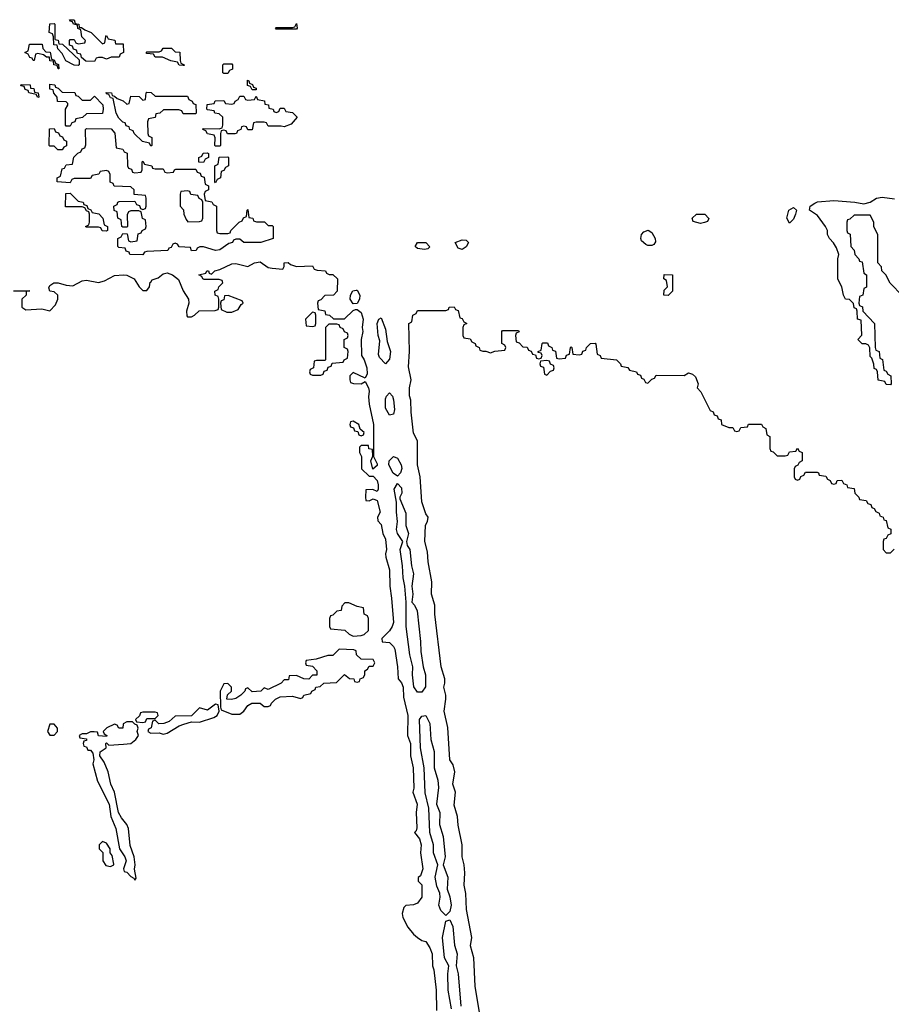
# Model space of a CAD drawing. Header units: inches. Extents: x 2710028 to 2964570, y 496606 to 722708.
# Tile 116 of 228: x 2822260 to 2826575, y 670860 to 675733. Entities that reach past the tile are written whole.
import ezdxf

# ---------------------------------------------------------------- set-up
doc = ezdxf.new("R2010")
doc.units = ezdxf.units.IN
doc.header["$MEASUREMENT"] = 0
doc.layers.add('C8627', color=7, linetype='Continuous')

msp = doc.modelspace()

# ---------------------------------------------------------------- linework, layer by layer
at = {"layer": 'C8627', "color": 6}
for points in [[(2822550, 675506), (2822530, 675508), (2822488.7, 675528.7), (2822470, 675566), (2822448.4, 675588.4), (2822446, 675606), (2822428.7, 675608.7), (2822427.3, 675647.3), (2822422, 675662), (2822406, 675670), (2822410, 675712), (2822430, 675714), (2822434, 675710), (2822434, 675634), (2822451.1, 675631.1), (2822454, 675614), (2822472, 675612), (2822554, 675534), (2822554, 675510)], [(2822554, 675694), (2822566, 675694), (2822582, 675682), (2822614, 675670), (2822670, 675614), (2822682, 675618), (2822686, 675650), (2822690, 675654), (2822698, 675638), (2822731.3, 675631.3), (2822734, 675614), (2822772.7, 675612.7), (2822774, 675570), (2822758, 675562), (2822752.7, 675547.3), (2822712.7, 675547.3), (2822690, 675538), (2822670, 675546), (2822650, 675546), (2822638, 675542), (2822630, 675526), (2822587.3, 675527.3), (2822566, 675546), (2822562, 675562), (2822546, 675566), (2822542, 675582), (2822526, 675586), (2822522, 675602), (2822506, 675606), (2822506, 675630), (2822510, 675634), (2822530, 675634), (2822538, 675618), (2822550, 675614), (2822582, 675618), (2822586, 675630), (2822568, 675648), (2822562, 675682), (2822548.4, 675688.4), (2822546, 675706), (2822526, 675710), (2822522, 675722), (2822510, 675726), (2822507.3, 675732.7), (2822530, 675732), (2822534, 675714), (2822552, 675710)], [(2823530, 675686), (2823526, 675690), (2823530, 675694), (2823610, 675694), (2823622, 675698), (2823630, 675714), (2823634, 675690), (2823630, 675686)], [(2822450, 675488.7), (2822446, 675506), (2822429.1, 675509.1), (2822427.3, 675527.3), (2822409.2, 675529.2), (2822407.3, 675547.3), (2822392.7, 675547.3), (2822378, 675558), (2822350, 675566), (2822338, 675562), (2822332, 675530), (2822326, 675530), (2822322, 675542), (2822310, 675546), (2822302, 675562), (2822286, 675570), (2822302, 675578), (2822308.9, 675611.1), (2822371.1, 675611.1), (2822374, 675590), (2822390, 675574), (2822411.3, 675571.3), (2822418, 675538), (2822430, 675534), (2822438, 675518), (2822451.6, 675511.6), (2822454, 675490)], [(2823070, 675506), (2823050, 675508), (2823042, 675522), (2823008.4, 675528.4), (2822967.3, 675547.3), (2822930, 675548), (2822922, 675562), (2822890, 675566), (2822886, 675570), (2822890, 675574), (2822950, 675574), (2822962, 675578), (2822970, 675592), (2823011.6, 675591.6), (2823030, 675574), (2823052.7, 675572.7), (2823054, 675530), (2823058, 675518), (2823074, 675510), (2823074, 675506)], [(2823270, 675466), (2823266, 675470), (2823266, 675510), (2823270, 675514), (2823310, 675514), (2823314, 675510), (2823312.7, 675487.3), (2823298, 675482), (2823290, 675466)], [(2822350, 675348), (2822342, 675362), (2822306, 675370), (2822302, 675382), (2822287.3, 675387.3), (2822282, 675402), (2822266, 675406), (2822267.3, 675412.7), (2822312, 675410), (2822314, 675394), (2822330, 675392), (2822334, 675374), (2822352, 675370), (2822354, 675350)], [(2822570, 675334), (2822610, 675334), (2822630, 675354), (2822671.6, 675311.6), (2822674, 675290), (2822670, 675268), (2822590, 675266), (2822571.6, 675248.4), (2822538, 675242), (2822532.7, 675227.3), (2822518, 675222), (2822510, 675206), (2822490, 675206), (2822486, 675210), (2822486, 675290), (2822498, 675310), (2822498, 675318), (2822490, 675326), (2822447.3, 675327.3), (2822446, 675350), (2822428.4, 675368.4), (2822426, 675386), (2822409, 675389), (2822410, 675414), (2822434, 675410), (2822438, 675398), (2822450, 675394), (2822470, 675374), (2822532.7, 675372.7), (2822538, 675358), (2822550, 675354)], [(2823410, 675386), (2823402, 675402), (2823387.3, 675407.3), (2823387.3, 675432.7), (2823394, 675430), (2823398, 675418), (2823412.7, 675412.7), (2823418, 675398), (2823430, 675394), (2823430, 675386)], [(2822930, 675354), (2823090, 675354), (2823098, 675338), (2823114, 675330), (2823118, 675318), (2823132.7, 675312.7), (2823134, 675270), (2823130, 675266), (2823070, 675266), (2823062, 675282), (2823047.3, 675287.3), (2822972.7, 675287.3), (2822954, 675270), (2822934, 675266), (2822930, 675248), (2822898, 675242), (2822892.7, 675227.3), (2822894, 675170), (2822898, 675158), (2822914, 675150), (2822914, 675110), (2822910, 675106), (2822902, 675122), (2822868, 675130), (2822826, 675170), (2822822, 675182), (2822806, 675190), (2822802, 675202), (2822787.3, 675207.3), (2822782, 675222), (2822770, 675226), (2822750, 675246), (2822738, 675270), (2822722, 675342), (2822710, 675346), (2822702, 675362), (2822690, 675366), (2822687.3, 675372.7), (2822714, 675370), (2822718, 675358), (2822730, 675354), (2822742, 675342), (2822771.6, 675331.6), (2822790, 675314), (2822802, 675318), (2822810, 675354), (2822852, 675352), (2822870, 675334), (2822882, 675338), (2822886, 675370), (2822890, 675374), (2822911.6, 675371.6)], [(2823530, 675274), (2823542, 675278), (2823550, 675294), (2823570, 675294), (2823578, 675278), (2823610, 675274), (2823634, 675250), (2823603.6, 675216.4), (2823570, 675202), (2823554, 675206), (2823490, 675206), (2823482, 675222), (2823470, 675226), (2823430, 675226), (2823418, 675222), (2823411.6, 675188.4), (2823390, 675188), (2823382, 675202), (2823370, 675206), (2823358, 675202), (2823354, 675190), (2823338, 675182), (2823334, 675170), (2823327.3, 675167.3), (2823288, 675168), (2823282, 675182), (2823270, 675186), (2823258, 675182), (2823254, 675170), (2823254, 675110), (2823250, 675106), (2823230, 675106), (2823226, 675110), (2823227.3, 675147.3), (2823222, 675162), (2823190, 675168), (2823182, 675182), (2823166, 675190), (2823170, 675194), (2823247.3, 675192.7), (2823262, 675198), (2823266, 675210), (2823266, 675250), (2823247.3, 675267.3), (2823226, 675270), (2823222, 675282), (2823190, 675286), (2823186, 675290), (2823187.3, 675312.7), (2823222, 675318), (2823228.4, 675331.6), (2823270, 675332), (2823278, 675318), (2823310, 675314), (2823322, 675318), (2823326, 675330), (2823342, 675338), (2823350, 675354), (2823370, 675354), (2823378, 675338), (2823390, 675334), (2823422, 675338), (2823430, 675354), (2823438, 675338), (2823471.1, 675331.1), (2823474, 675314), (2823491.1, 675311.1), (2823494, 675294), (2823514, 675290), (2823518, 675278)], [(2822470, 675088), (2822448.9, 675088.9), (2822430, 675106), (2822410, 675106), (2822406, 675110), (2822407.3, 675192.7), (2822430, 675194), (2822438, 675178), (2822452.7, 675172.7), (2822458, 675158), (2822472.7, 675152.7), (2822478, 675138), (2822491.6, 675131.6), (2822491.6, 675108.4), (2822478, 675102)], [(2822830, 674974), (2822862, 674978), (2822866, 674990), (2822866, 675030), (2822870, 675032), (2822878, 675018), (2822914, 675010), (2822918, 674998), (2822930, 674994), (2822970, 674994), (2822978, 674978), (2822990, 674974), (2823022, 674978), (2823026, 674990), (2823032.7, 674992.7), (2823132.7, 674992.7), (2823138, 674978), (2823152.7, 674972.7), (2823158, 674958), (2823172.7, 674952.7), (2823178, 674918), (2823194, 674910), (2823194, 674890), (2823178, 674882), (2823174, 674870), (2823178, 674838), (2823211.6, 674831.6), (2823218, 674818), (2823234, 674810), (2823234, 674690), (2823238, 674678), (2823250, 674674), (2823290, 674674), (2823302, 674678), (2823306, 674690), (2823346, 674730), (2823362, 674738), (2823367.3, 674752.7), (2823382, 674758), (2823386, 674790), (2823390, 674794), (2823394, 674754), (2823414, 674750), (2823418, 674738), (2823432.7, 674732.7), (2823471.6, 674731.6), (2823490, 674714), (2823510, 674714), (2823514, 674710), (2823514, 674650), (2823454, 674630), (2823369.4, 674629.4), (2823350, 674646), (2823330, 674646), (2823318, 674642), (2823314, 674630), (2823294.8, 674625.2), (2823250, 674593.2), (2823230, 674589.7), (2823170, 674608.7), (2823152, 674608), (2823138, 674602), (2823134, 674590), (2823110, 674589.5), (2823106, 674606), (2823048.7, 674608.7), (2823042, 674622), (2823030, 674626), (2823018, 674622), (2823010, 674606), (2822998, 674602), (2822994, 674590), (2822890, 674586), (2822878, 674582), (2822870, 674569), (2822806, 674570), (2822802, 674582), (2822787.3, 674587.3), (2822782, 674602), (2822750, 674606), (2822746, 674610), (2822746, 674650), (2822762, 674658), (2822770, 674674), (2822792.7, 674672.7), (2822798, 674638), (2822810, 674634), (2822842, 674638), (2822847.3, 674672.7), (2822862, 674678), (2822866, 674690), (2822882, 674698), (2822886, 674710), (2822882, 674742), (2822868.4, 674748.4), (2822862, 674782), (2822850, 674786), (2822810, 674786), (2822798, 674782), (2822792.7, 674767.3), (2822794, 674710), (2822790, 674706), (2822770, 674706), (2822766, 674710), (2822762, 674742), (2822746, 674750), (2822742, 674782), (2822728.4, 674788.4), (2822726, 674810), (2822742, 674818), (2822746, 674830), (2822752.7, 674832.7), (2822830, 674834), (2822838, 674818), (2822852.7, 674812.7), (2822858, 674798), (2822870, 674794), (2822882, 674798), (2822886, 674810), (2822886, 674850), (2822882, 674862), (2822827.3, 674867.3), (2822826, 674890), (2822810, 674906), (2822728.4, 674908.4), (2822722, 674922), (2822708.4, 674928.4), (2822707.3, 674967.3), (2822702, 674982), (2822690, 674986), (2822658, 674982), (2822651.6, 674968.4), (2822618, 674962), (2822610, 674946), (2822530, 674946), (2822518, 674942), (2822510, 674926), (2822446, 674930), (2822446, 674950), (2822462, 674958), (2822470, 674994), (2822482, 674998), (2822490, 675014), (2822522, 675018), (2822527.3, 675052.7), (2822547.3, 675072.7), (2822562, 675078), (2822570, 675094), (2822582, 675098), (2822587.3, 675112.7), (2822586, 675190), (2822590, 675194), (2822712.7, 675192.7), (2822731.6, 675171.6), (2822738, 675098), (2822770, 675092), (2822778, 675078), (2822791.6, 675071.6), (2822794, 675010), (2822798, 674998), (2822812.7, 674992.7), (2822818, 674978)], [(2823170, 675026), (2823147.3, 675027.3), (2823146, 675050), (2823162, 675058), (2823168.4, 675071.6), (2823190, 675074), (2823194, 675070), (2823194, 675050), (2823178, 675042)], [(2823230, 674926), (2823226, 674930), (2823226, 675010), (2823242, 675018), (2823247.3, 675052.7), (2823290, 675054), (2823294, 675050), (2823294, 675010), (2823278, 675002), (2823270, 674986), (2823258, 674982), (2823254, 674950), (2823238, 674942)], [(2822690, 674686), (2822668.4, 674688.4), (2822662, 674702), (2822650, 674706), (2822590, 674706), (2822586, 674710), (2822602, 674718), (2822606, 674730), (2822606, 674770), (2822602, 674782), (2822590, 674786), (2822582, 674802), (2822570, 674806), (2822486, 674806), (2822488, 674872), (2822510, 674874), (2822550, 674834), (2822574, 674830), (2822578, 674818), (2822592.7, 674812.7), (2822598, 674798), (2822612, 674792), (2822618, 674778), (2822651.1, 674771.1), (2822672, 674750), (2822678, 674718), (2822694, 674710), (2822694, 674690)], [(2823090, 674886), (2823058, 674882), (2823054, 674870), (2823054, 674810), (2823071.6, 674791.6), (2823072, 674770), (2823083.6, 674743.6), (2823092.7, 674732.7), (2823150, 674734), (2823162, 674738), (2823166, 674750), (2823166, 674830), (2823162, 674842), (2823148, 674848), (2823142, 674862), (2823107.3, 674867.3), (2823102, 674882)], [(2825630, 674724), (2825593.2, 674733.2), (2825588.7, 674750), (2825610, 674770.2), (2825650.8, 674770), (2825670.9, 674749.1), (2825665.4, 674734.6), (2825650, 674729)], [(2826070, 674726), (2826058, 674750), (2826067, 674790), (2826090, 674802.8), (2826106, 674790), (2826101, 674770), (2826090, 674746)], [(2825370, 674615.1), (2825359.5, 674619.5), (2825338, 674638), (2825334.5, 674650), (2825338, 674670), (2825350, 674682), (2825370.5, 674690.5), (2825390, 674678.8), (2825406, 674650), (2825407.3, 674632.7), (2825399.3, 674620.7), (2825390, 674616)], [(2824263.8, 674596.2), (2824230, 674600.5), (2824217, 674610), (2824230, 674630.2), (2824269.8, 674630.2), (2824290, 674608.7), (2824280.7, 674599.3)], [(2824450, 674595.3), (2824430, 674602), (2824416, 674630), (2824450, 674643), (2824470, 674642), (2824482, 674630), (2824470, 674608)], [(2825470, 674368), (2825449, 674370), (2825450, 674394), (2825466, 674410), (2825462, 674442), (2825448.7, 674450), (2825450, 674472), (2825492, 674470), (2825491.1, 674388.9)], [(2823910, 674326), (2823895.3, 674350), (2823897.2, 674370), (2823909.5, 674390.5), (2823926, 674394), (2823930, 674394), (2823943, 674370), (2823942, 674350), (2823930, 674328)], [(2823292.7, 674367.3), (2823274, 674366), (2823270, 674346), (2823258, 674342), (2823254, 674330), (2823258, 674298), (2823285.4, 674285.4), (2823310, 674284.7), (2823342, 674298), (2823356.4, 674323.6), (2823366, 674330), (2823362, 674342)], [(2823710, 674286), (2823674, 674250), (2823678, 674218), (2823710, 674214), (2823722, 674218), (2823726, 674230), (2823726, 674270), (2823722, 674282)], [(2824070, 674029), (2824041.4, 674061.4), (2824035.9, 674075.9), (2824043.5, 674143.5), (2824034, 674170), (2824029.7, 674230), (2824037.2, 674250), (2824050, 674257.1), (2824070, 674200.7), (2824079.3, 674139.3), (2824095.5, 674090), (2824090, 674052.7)], [(2823830, 674226), (2823790, 674226), (2823774, 674210), (2823774, 674050), (2823770, 674046), (2823730, 674046), (2823718, 674042), (2823714, 674010), (2823698, 674002), (2823694, 673990), (2823698, 673978), (2823710, 673974), (2823750, 673974), (2823762, 673978), (2823767.3, 673992.7), (2823782, 673998), (2823787.3, 674012.7), (2823802, 674018), (2823807.3, 674032.7), (2823862, 674038), (2823866, 674050), (2823882, 674058), (2823886, 674090), (2823882, 674102), (2823866, 674110), (2823866, 674150), (2823882, 674158), (2823886, 674170), (2823882, 674182), (2823867.3, 674187.3), (2823862, 674202), (2823846, 674210), (2823842, 674222)], [(2824870, 674046), (2824838, 674042), (2824834, 674030), (2824838, 674018), (2824852.7, 674012.7), (2824858, 673978), (2824870, 673974), (2824887.3, 673992.7), (2824902, 673998), (2824906, 674010), (2824902, 674022), (2824887.3, 674027.3), (2824882, 674042)], [(2824090, 673776.3), (2824070.9, 673810), (2824070, 673856), (2824075.1, 673870), (2824090, 673886.4), (2824104.9, 673870), (2824111.2, 673851.2), (2824115.6, 673804.4), (2824110, 673780.7)], [(2823910, 673746), (2823898, 673742), (2823894, 673730), (2823898, 673718), (2823912.7, 673712.7), (2823918, 673698), (2823934, 673694), (2823938, 673678), (2823950, 673674), (2823962, 673678), (2823966, 673690), (2823946, 673706), (2823938, 673730)], [(2824130, 673473), (2824108, 673488), (2824087.6, 673530), (2824089.6, 673550), (2824110, 673570.4), (2824130, 673563), (2824148, 673530), (2824152, 673512), (2824145.7, 673490)], [(2824250, 672404.2), (2824230, 672405.1), (2824211.1, 672431.1), (2824204.7, 672490), (2824205.7, 672530), (2824191, 672590), (2824172.5, 672730), (2824172.7, 672850), (2824167.1, 672930), (2824158.7, 672970), (2824155.8, 673030), (2824143.5, 673110), (2824157.2, 673150), (2824129.8, 673189.8), (2824125.1, 673210), (2824129.8, 673250), (2824124.7, 673295.2), (2824125.6, 673345.6), (2824114, 673410), (2824130, 673437.3), (2824150, 673416), (2824151.6, 673390), (2824141, 673370), (2824142, 673362), (2824171.4, 673290), (2824172.3, 673230), (2824184.2, 673190), (2824175.3, 673150), (2824178.7, 673130), (2824191.2, 673110), (2824199.1, 673030), (2824209.1, 672990), (2824201.1, 672930), (2824206.4, 672890), (2824201.6, 672850), (2824214.8, 672834.8), (2824227.1, 672807.1), (2824244.5, 672655.6), (2824245.9, 672605.9), (2824257.5, 672530), (2824268.5, 672490), (2824269.1, 672430.9)], [(2823890, 672846), (2823870, 672846), (2823854, 672830), (2823851.1, 672808.9), (2823830, 672806), (2823810, 672786), (2823798, 672782), (2823794, 672770), (2823794, 672730), (2823798, 672718), (2823870, 672712), (2823891.6, 672691.6), (2823910, 672682), (2823950, 672684.7), (2823966, 672690), (2823986, 672710), (2823986, 672770), (2823982, 672782), (2823966, 672790), (2823962, 672822), (2823930, 672828)], [(2823842, 672618), (2823810, 672586), (2823786, 672586), (2823727.3, 672567.3), (2823678, 672562), (2823674, 672550), (2823678, 672538), (2823710, 672534), (2823730.7, 672510.7), (2823730.8, 672489.2), (2823710, 672488.7), (2823690.8, 672469.2), (2823666, 672470), (2823630, 672488), (2823594, 672486), (2823590, 672466), (2823570, 672466), (2823554, 672450), (2823490, 672418), (2823470, 672426), (2823454, 672410), (2823410, 672406), (2823390, 672426), (2823378, 672422), (2823374, 672410), (2823354, 672390), (2823330, 672374), (2823308.9, 672368.9), (2823286, 672370), (2823288.7, 672391.3), (2823308, 672410), (2823308, 672430), (2823290, 672448), (2823270, 672446), (2823252, 672410), (2823254, 672330), (2823258, 672318), (2823310, 672296), (2823350, 672296), (2823369.4, 672310.6), (2823390, 672338), (2823409.2, 672350.8), (2823450.9, 672350.9), (2823470, 672334), (2823490, 672334), (2823502, 672338), (2823506, 672350), (2823526, 672370), (2823550, 672381), (2823610, 672384.7), (2823650, 672374), (2823662, 672378), (2823666, 672390), (2823702, 672398), (2823706, 672410), (2823722, 672418), (2823726, 672430), (2823747.3, 672432.7), (2823766, 672450), (2823828, 672452), (2823868.4, 672491.6), (2823892.7, 672472.7), (2823914, 672470), (2823918, 672458), (2823930, 672454), (2823942, 672458), (2823946, 672470), (2823962, 672478), (2823968, 672492), (2823968.7, 672510), (2823982, 672518), (2823990, 672534), (2824010, 672534), (2824018, 672550), (2824010, 672566), (2823950, 672568.7), (2823928, 672590), (2823926, 672610), (2823914.6, 672614.6)], [(2823230, 672346), (2823190, 672315.3), (2823150, 672328), (2823110, 672288), (2823030, 672286), (2822999.8, 672260.2), (2822974, 672250), (2822948.7, 672248.7), (2822930, 672266), (2822918, 672262), (2822911.6, 672228.4), (2822898, 672222), (2822894, 672210), (2822910, 672202), (2822950, 672202.8), (2822970, 672197.3), (2822990, 672201), (2823050, 672238), (2823072.9, 672247.1), (2823110, 672258), (2823150, 672256), (2823221.2, 672278.8), (2823238, 672290), (2823248, 672310), (2823242, 672342)], [(2822930, 672306), (2822870, 672306), (2822858, 672302), (2822852.7, 672287.3), (2822834, 672270), (2822838, 672258), (2822870, 672254), (2822882, 672258), (2822890, 672274), (2822930, 672274), (2822946, 672290), (2822942, 672302)], [(2824370, 671299.3), (2824344.4, 671324.4), (2824335.4, 671350), (2824342, 671390), (2824339.7, 671410), (2824325.2, 671445.2), (2824317.2, 671490), (2824329.7, 671550), (2824308.2, 671610), (2824307.8, 671650), (2824291, 671710), (2824285.1, 671830), (2824266.9, 671906.9), (2824261.7, 672030), (2824243.5, 672130), (2824238.7, 672270), (2824250, 672285.5), (2824270, 672288.5), (2824290.2, 672250), (2824295.9, 672170), (2824311.9, 672111.9), (2824311.1, 672030), (2824330.2, 671970), (2824333, 671933), (2824323.1, 671850), (2824339.7, 671810), (2824338.8, 671750), (2824356.9, 671690), (2824365.5, 671590), (2824356.5, 671550), (2824379.3, 671490), (2824376.9, 671430), (2824390, 671391.3), (2824396.5, 671350), (2824390, 671319)], [(2822430, 672246), (2822410, 672246), (2822398, 672210), (2822410, 672192), (2822430, 672192), (2822448, 672210), (2822447.3, 672227.3)], [(2822818, 672258), (2822790, 672258), (2822772, 672248), (2822770, 672226), (2822750, 672226), (2822742, 672242), (2822730, 672246), (2822691.6, 672228.4), (2822674, 672210), (2822678, 672198), (2822692, 672190), (2822690, 672186), (2822650, 672188.7), (2822646, 672206), (2822628.4, 672208.4), (2822610, 672208.7), (2822590, 672198), (2822570, 672198), (2822554, 672190), (2822558, 672178), (2822590, 672174), (2822590, 672166), (2822578, 672162), (2822574, 672150), (2822578, 672138), (2822590, 672134), (2822598, 672118), (2822610, 672118), (2822622.8, 672102.8), (2822627.7, 672070), (2822621.6, 672050), (2822644.5, 671964.5), (2822702.4, 671850), (2822710.4, 671790), (2822735.8, 671730), (2822753.4, 671630), (2822780.7, 671590), (2822787.3, 671570), (2822774, 671530), (2822778, 671518), (2822790, 671514), (2822810, 671492), (2822824.7, 671484.7), (2822830, 671474), (2822836.4, 671483.6), (2822828.9, 671528.9), (2822832.3, 671550), (2822826, 671590), (2822806.2, 671646.2), (2822798, 671730), (2822789.6, 671750), (2822763.3, 671783.3), (2822749.6, 671809.7), (2822729.6, 671910), (2822711.6, 671950), (2822698.7, 672010), (2822677.7, 672057.7), (2822657.2, 672090), (2822659, 672110), (2822688.7, 672130), (2822686, 672150), (2822690, 672154), (2822702, 672142), (2822773.2, 672146.8), (2822810, 672151.3), (2822835.3, 672170), (2822848, 672190), (2822842, 672210), (2822846, 672226), (2822842, 672242), (2822830, 672246)], [(2822670, 671666), (2822654, 671650), (2822654, 671630), (2822671.6, 671611.6), (2822672, 671570), (2822686.4, 671546.4), (2822710, 671542), (2822726, 671550), (2822726, 671554), (2822717.2, 671597.2), (2822708, 671610), (2822708, 671630), (2822690, 671658)]]:
    msp.add_lwpolyline(points, close=True, dxfattribs=at)
for points in [[(2826630, 674366), (2826568.9, 674428.9), (2826548, 674470), (2826528, 674490), (2826526, 674510), (2826508, 674530), (2826507.3, 674667.3), (2826488.4, 674708.4), (2826488, 674730), (2826470, 674766), (2826390, 674766), (2826370, 674746), (2826358, 674742), (2826354, 674730), (2826354, 674690), (2826358, 674678), (2826371.6, 674671.6), (2826374, 674610), (2826391.3, 674591.3), (2826394, 674570), (2826414, 674550), (2826418, 674538), (2826430, 674534), (2826438, 674478), (2826452, 674470), (2826451.6, 674408.4), (2826438, 674402), (2826434, 674370), (2826418, 674362), (2826414, 674330), (2826418, 674318), (2826431.6, 674311.6), (2826434, 674290), (2826492, 674230), (2826494, 674110), (2826498, 674098), (2826514, 674090), (2826518, 674058), (2826531.6, 674051.6), (2826538, 673998), (2826550, 673994), (2826558, 673978), (2826572, 673970), (2826574, 673930), (2826570, 673926), (2826550, 673928), (2826542, 673942), (2826510, 673948), (2826506, 673990), (2826502, 674002), (2826490, 674006), (2826488.7, 674028.7), (2826478, 674058), (2826470, 674066), (2826468, 674108), (2826462, 674122), (2826448, 674128), (2826430, 674128.7), (2826409, 674150), (2826428, 674172), (2826426, 674246), (2826408, 674250), (2826406, 674290), (2826402, 674302), (2826390, 674306), (2826388, 674328), (2826368.4, 674348.4), (2826348.7, 674350), (2826338, 674370), (2826329, 674410), (2826309.4, 674449.4), (2826309.2, 674550), (2826315.3, 674570), (2826304, 674604), (2826289, 674629), (2826268, 674650), (2826258, 674670), (2826258, 674690), (2826248.7, 674710), (2826210, 674764), (2826169, 674790), (2826172.3, 674810), (2826195.3, 674824.7), (2826210, 674831), (2826290, 674838.5), (2826394, 674830), (2826438.6, 674821.4), (2826469.7, 674830.3), (2826502, 674850), (2826530, 674854.9), (2826590, 674845.5)], [(2822230, 674390.3), (2822310, 674390.8), (2822292.7, 674387.3), (2822291.3, 674370), (2822271.3, 674350), (2822271.3, 674310), (2822290, 674296), (2822370, 674301), (2822410, 674292), (2822438, 674322), (2822449.3, 674350), (2822449.2, 674370), (2822430, 674386), (2822410, 674389.4), (2822405.1, 674405.1), (2822410, 674417.1), (2822429.8, 674430.2), (2822450, 674430.2), (2822490, 674418.9), (2822523.9, 674416.1), (2822570, 674440.3), (2822590, 674443.7), (2822650, 674432.4), (2822679.3, 674440.7), (2822730, 674466.4), (2822774, 674470), (2822790, 674468.4), (2822826.8, 674450), (2822852, 674410), (2822870, 674392), (2822890, 674392), (2822902, 674410), (2822906, 674434), (2822910, 674434), (2822915.3, 674444.7), (2822944.8, 674455.2), (2822970, 674475.5), (2822990, 674480.5), (2823016, 674470), (2823046.4, 674446.4), (2823070, 674391.3), (2823096, 674350), (2823098, 674330), (2823086, 674290), (2823086.8, 674266.8), (2823090, 674262), (2823110, 674262), (2823126, 674270), (2823148.4, 674291.6), (2823227.3, 674292.7), (2823242, 674298), (2823246, 674310), (2823246, 674350), (2823242, 674362), (2823228, 674370), (2823226, 674390), (2823242, 674398), (2823246, 674410), (2823266, 674430), (2823262, 674442), (2823247.3, 674447.3), (2823172.7, 674447.3), (2823166, 674450), (2823162, 674462), (2823146, 674470), (2823182, 674478), (2823186, 674490), (2823190, 674490.4), (2823194, 674490), (2823198, 674478), (2823210, 674474), (2823226, 674490), (2823250, 674496.3), (2823310, 674523.8), (2823330, 674526.4), (2823390, 674510.6), (2823422, 674530), (2823450, 674534.4), (2823490, 674506.8), (2823510, 674502.8), (2823562, 674498), (2823568.4, 674511.6), (2823568.7, 674530), (2823589.4, 674530.6), (2823601, 674521), (2823630, 674511), (2823710, 674514), (2823718, 674498), (2823732.7, 674492.7), (2823774, 674490), (2823778, 674478), (2823792, 674472), (2823810, 674471.3), (2823834, 674450), (2823831.1, 674388.9), (2823814, 674370), (2823770, 674368), (2823750, 674346), (2823738, 674342), (2823734, 674330), (2823738, 674298), (2823770, 674292), (2823774, 674274), (2823794, 674270), (2823812.7, 674252.7), (2823867.3, 674252.7), (2823910, 674294), (2823922, 674298), (2823930, 674298), (2823950, 674282.8), (2823960.4, 674250), (2823955.5, 674210), (2823958, 674190), (2823950.7, 674150), (2823951.6, 674071.6), (2823964.7, 674050), (2823977.6, 674010), (2823979.9, 673980.1), (2823970, 673958), (2823910, 673986), (2823894, 673970), (2823894, 673950), (2823898, 673938), (2823912, 673932), (2823950, 673931.3), (2823970, 673942), (2823987.3, 673910), (2823990, 673894), (2823986, 673866), (2823990.4, 673830), (2824011.8, 673730), (2824011, 673571), (2824030, 673534), (2824030, 673526), (2824008, 673508), (2823998, 673550), (2824007.3, 673572.7), (2824006, 673606), (2823988.7, 673608.7), (2823986, 673626), (2823950, 673626), (2823942, 673618), (2823942, 673590), (2823951.3, 673571.3), (2823952, 673510), (2823990, 673474), (2824010, 673474), (2824030, 673452), (2824034, 673430), (2824034.8, 673410), (2824030, 673398), (2824007.3, 673407.3), (2823974, 673406), (2823972, 673370), (2823974, 673354), (2823990, 673352), (2824010, 673362), (2824030, 673354), (2824044.7, 673295.3), (2824032, 673270), (2824032.7, 673252.7), (2824050, 673234), (2824058, 673190), (2824070, 673162), (2824075.3, 673110), (2824070.4, 673090), (2824072.3, 673072.3), (2824090.2, 673010.2), (2824092, 672930), (2824101.3, 672870), (2824110.3, 672750), (2824104, 672730), (2824090, 672709), (2824052, 672670), (2824054, 672654), (2824090, 672650.8), (2824110, 672630.8), (2824116.7, 672616.7), (2824130.5, 672530), (2824134, 672470), (2824150, 672450.8), (2824157.6, 672430), (2824159.9, 672379.9), (2824180.9, 672290), (2824180.5, 672190), (2824194.6, 672150), (2824194.9, 672090), (2824208.5, 672030), (2824210.4, 671929.6), (2824206, 671910), (2824227, 671850), (2824223, 671810), (2824226.4, 671733.6), (2824222, 671718), (2824214, 671710), (2824238.9, 671678.9), (2824248.2, 671650), (2824244.9, 671610), (2824254.9, 671530), (2824244.7, 671495.3), (2824232.7, 671487.3), (2824232, 671470), (2824250.5, 671450.5), (2824250.5, 671390), (2824230, 671361.2), (2824210, 671352.7), (2824171, 671349), (2824161, 671339), (2824154, 671310), (2824157.3, 671290), (2824181.7, 671241.7), (2824210, 671206.8), (2824230, 671190.8), (2824250, 671176), (2824270, 671171.3), (2824290, 671138.8), (2824301.3, 671110), (2824304, 671050), (2824310.3, 671030.3), (2824322.3, 670930), (2824323, 670830)], [(2824547.6, 670750), (2824514.5, 670950), (2824507.6, 671090), (2824492.3, 671150), (2824498.4, 671190), (2824472.3, 671330), (2824468, 671408), (2824459.5, 671450), (2824462.9, 671510), (2824459.5, 671550), (2824449.7, 671590), (2824449.6, 671650), (2824430, 671746), (2824427.3, 671790), (2824410, 671846), (2824418, 671910), (2824404.2, 671950), (2824414, 672010), (2824405.8, 672045.8), (2824389.6, 672070.3), (2824379.5, 672230), (2824360.7, 672310), (2824369.6, 672370), (2824369.5, 672390), (2824359, 672430), (2824365.2, 672450), (2824364.5, 672470), (2824346, 672530), (2824315.1, 672790), (2824315.1, 672835.1), (2824299.3, 672890), (2824300.9, 672950), (2824282, 673050), (2824279.5, 673099.5), (2824266.3, 673150), (2824269.6, 673230.4), (2824279, 673250), (2824282, 673270), (2824270, 673288), (2824250, 673346), (2824242, 673470), (2824229.6, 673530.4), (2824229.1, 673649.1), (2824210, 673686), (2824198, 673790), (2824196, 673850), (2824189.6, 673870.4), (2824189.5, 673910), (2824197.2, 673950), (2824184.5, 674015.5), (2824189.5, 674090), (2824186, 674230), (2824202, 674238), (2824206, 674270), (2824222, 674278), (2824230, 674294), (2824370, 674294), (2824382, 674298), (2824386, 674310), (2824410, 674311.3), (2824418, 674298), (2824430, 674294), (2824438, 674258), (2824450, 674254), (2824458, 674238), (2824474, 674230), (2824458, 674222), (2824454, 674210), (2824454, 674170), (2824458, 674158), (2824490, 674154), (2824498, 674138), (2824514, 674130), (2824518, 674118), (2824534, 674110), (2824538, 674098), (2824552.7, 674092.7), (2824567.3, 674092.7), (2824590, 674084.7), (2824612.7, 674092.7), (2824662, 674098), (2824666, 674110), (2824662, 674122), (2824646, 674130), (2824646, 674190), (2824650, 674194), (2824730, 674194), (2824732.7, 674187.3), (2824718, 674182), (2824714, 674170), (2824718, 674138), (2824732.7, 674132.7), (2824750, 674114), (2824772.7, 674112.7), (2824778, 674098), (2824792.7, 674092.7), (2824798, 674078), (2824814, 674074), (2824818, 674058), (2824830, 674054), (2824842, 674058), (2824846, 674070), (2824842, 674082), (2824826, 674086), (2824826, 674090), (2824842, 674098), (2824846, 674130), (2824850, 674134), (2824872.7, 674132.7), (2824878, 674118), (2824894, 674110), (2824898, 674098), (2824912.7, 674092.7), (2824918, 674058), (2824930, 674054), (2824962, 674058), (2824967.3, 674072.7), (2824982, 674078), (2824986, 674110), (2824990, 674114), (2824994, 674110), (2824998, 674078), (2825030, 674074), (2825042, 674078), (2825047.3, 674092.7), (2825062, 674098), (2825066, 674110), (2825086, 674130), (2825108.4, 674131.6), (2825112.7, 674127.3), (2825118, 674078), (2825134, 674070), (2825138, 674058), (2825214, 674050), (2825234, 674030), (2825238, 674018), (2825270, 674012), (2825278, 673998), (2825314, 673990), (2825318, 673978), (2825332.7, 673972.7), (2825338, 673958), (2825350, 673954), (2825358, 673938), (2825370, 673934), (2825390, 673954), (2825402, 673958), (2825410, 673974), (2825550, 673972), (2825570, 673984.7), (2825590, 673978), (2825605.4, 673965.4), (2825618, 673930), (2825614, 673910), (2825631.6, 673891.6), (2825678, 673798), (2825692, 673792), (2825698, 673778), (2825712.7, 673772.7), (2825718, 673758), (2825732.7, 673752.7), (2825734, 673730), (2825770, 673714), (2825790, 673714), (2825798, 673698), (2825810, 673694), (2825822, 673698), (2825830, 673714), (2825862, 673718), (2825868.4, 673731.6), (2825931.6, 673731.6), (2825938, 673718), (2825954, 673710), (2825958, 673678), (2825974, 673670), (2825974, 673610), (2825978, 673598), (2825990, 673594), (2826010, 673574), (2826050, 673574), (2826062, 673578), (2826070, 673594), (2826102, 673598), (2826110, 673612), (2826118, 673598), (2826134, 673590), (2826134, 673550), (2826118, 673542), (2826112.7, 673527.3), (2826098, 673522), (2826094, 673510), (2826094, 673470), (2826098, 673458), (2826110, 673454), (2826122, 673458), (2826127.3, 673472.7), (2826142, 673478), (2826150, 673494), (2826207.3, 673492.7), (2826214, 673490), (2826218, 673478), (2826250, 673474), (2826258, 673458), (2826272.7, 673452.7), (2826278, 673438), (2826290, 673434), (2826302, 673438), (2826307.3, 673452.7), (2826330, 673454), (2826338, 673438), (2826354, 673430), (2826358, 673418), (2826390, 673412), (2826394, 673390), (2826414, 673370), (2826418, 673358), (2826450, 673354), (2826458, 673338), (2826472.7, 673332.7), (2826478, 673318), (2826490, 673314), (2826498, 673298), (2826514, 673290), (2826518, 673278), (2826534, 673270), (2826538, 673258), (2826550, 673254), (2826558, 673218), (2826572, 673212), (2826571.6, 673188.4), (2826558, 673182), (2826550, 673166), (2826538, 673162), (2826534, 673150), (2826534, 673110), (2826550, 673094), (2826570, 673094), (2826588.4, 673111.6)], [(2824397.2, 670837.2), (2824380.3, 670930), (2824379.7, 671010), (2824384.7, 671050), (2824363.1, 671090), (2824352.2, 671190), (2824370, 671271.3), (2824390, 671277.3), (2824404.9, 671244.9), (2824412.7, 671152.7), (2824425.6, 671110), (2824420.9, 671050), (2824431.1, 671011.1), (2824443.2, 670850)]]:
    msp.add_lwpolyline(points, dxfattribs=at)

doc.saveas('drawing.dxf')
